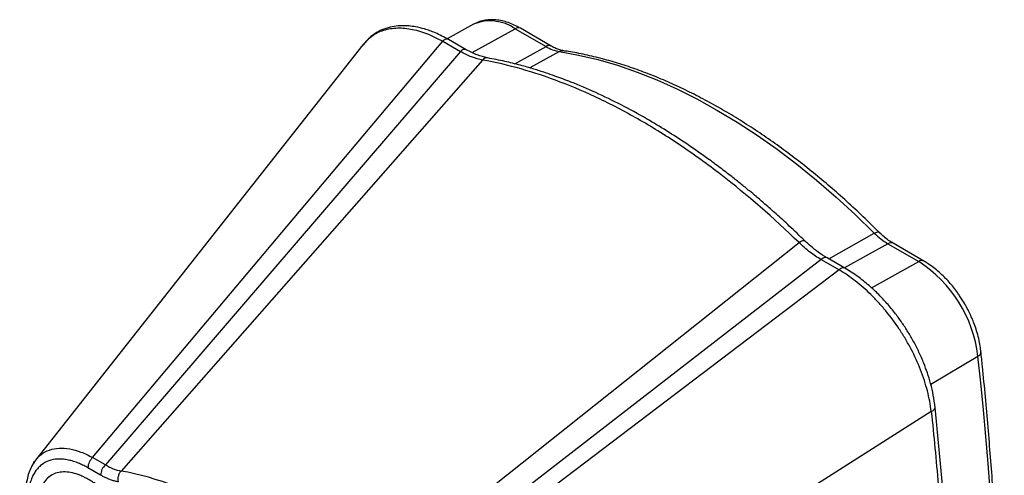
# Model space of a CAD drawing. Header units: millimetres. Extents: x 14 to 1365, y 14 to 1048.
# Tile 22 of 24: x 441 to 532, y 350 to 392. Entities that reach past the tile are written whole.
import ezdxf

# ---------------------------------------------------------------- set-up
doc = ezdxf.new("R2010")
doc.units = ezdxf.units.MM
doc.header["$LTSCALE"] = 2

msp = doc.modelspace()

# ---------------------------------------------------------------- linework, layer by layer
for p, q in [((482.95, 391.717), (480.494, 390.368)), ((482.834, 389.08), (486.822, 391.301)), ((486.822, 391.301), (489.689, 389.646)), ((490.176, 389.689), (487.31, 391.344)), ((472.674, 389.799), (442.267, 351.21)), ((447.573, 351.457), (480.09, 390.144)), ((472.698, 389.779), (472.943, 390.043)), ((480.09, 390.144), (481.742, 389.19)), ((482.278, 389.348), (480.626, 390.302)), ((486.79, 388.032), (489.689, 389.646)), ((481.742, 389.19), (448.755, 350.775)), ((490.948, 389.178), (488.183, 387.653)), ((483.787, 388.393), (450.213, 350.2)), ((515.946, 369.912), (520.178, 372.304)), ((471.242, 338.061), (513.186, 371.421)), ((521.438, 371.318), (517.404, 369.071)), ((521.438, 371.318), (524.304, 369.663)), ((524.792, 369.706), (521.925, 371.361)), ((515.249, 369.847), (472.724, 336.938)), ((515.249, 369.847), (516.901, 368.893)), ((517.437, 369.052), (515.785, 370.005)), ((519.916, 367.219), (524.304, 369.663)), ((516.901, 368.893), (473.906, 336.255)), ((525.422, 358.27), (529.807, 360.879)), ((526.506, 348.907), (525.827, 356.107)), ((525.472, 355.738), (480.06, 326.861)), ((448.755, 350.775), (447.573, 351.457)), ((448.311, 349.819), (447.129, 350.501))]:
    msp.add_line(p, q)
at = {"flags": 128}
for points in [[(490.948, 389.178), (492.712, 388.859), (494.501, 388.435), (496.312, 387.907), (498.141, 387.276), (499.983, 386.543), (501.837, 385.709), (503.698, 384.777), (505.563, 383.748), (507.428, 382.624), (509.289, 381.408), (511.143, 380.101), (512.986, 378.706), (514.814, 377.226), (516.625, 375.663), (518.414, 374.022), (520.178, 372.304)], [(520.178, 372.304), (520.309, 372.369), (520.425, 372.408), (520.522, 372.419), (520.597, 372.401), (520.63, 372.378)], [(513.186, 371.421), (513.317, 371.516), (513.441, 371.585), (513.551, 371.625), (513.642, 371.634), (513.707, 371.611), (513.719, 371.6)], [(525.472, 355.738), (525.604, 355.8), (525.71, 355.874), (525.784, 355.956), (525.823, 356.041), (525.827, 356.107)]]:
    msp.add_lwpolyline(points, dxfattribs=at)
for centre, radius, start, end in [((484.508, 387.994), 4.036, 55.02635, 112.71888), ((487.103, 390.894), 0.495, 65.36022, 124.60414), ((480.464, 389.866), 0.466, 69.6443, 143.36283), ((489.97, 389.239), 0.495, 65.37492, 124.60289), ((491.569, 392.779), 3.654, 239.0236, 260.21243), ((482.116, 388.912), 0.466, 69.7117, 143.35256), ((491.247, 388.661), 0.597, 81.64489, 120.02327), ((484.189, 388.083), 0.508, 82.97035, 142.39134), ((524.562, 376.606), 6.142, 224.45533, 239.42018), ((521.719, 370.911), 0.495, 65.36022, 124.60414), ((515.623, 369.569), 0.466, 69.6443, 143.36283), ((524.585, 369.256), 0.494, 65.04749, 124.63056), ((517.671, 359.392), 12.227, 6.98459, 57.14343), ((517.275, 368.616), 0.465, 69.30568, 143.41437), ((529.652, 361.286), 0.436, 290.85162, 359.2004), ((161.33, 320.889), 370.64, 353.806, 6.194), ((448.537, 350.429), 1.41, 133.16046, 177.07932), ((449.719, 349.747), 1.41, 133.16046, 177.07932)]:
    msp.add_arc(centre, radius, start, end)
for points, knots in [([(480.627, 390.301), (480.22, 390.519), (479.471, 390.918), (478.45, 391.278), (477.635, 391.474), (476.993, 391.561), (476.452, 391.587), (475.864, 391.566), (475.18, 391.46), (474.482, 391.23), (473.835, 390.887), (473.242, 390.453), (472.895, 390.057), (472.712, 389.847)], [0, 0, 0, 0, 0.135963, 0.249824, 0.342762, 0.414199, 0.472982, 0.532801, 0.625107, 0.727328, 0.808201, 0.898843, 1, 1, 1, 1]), ([(487.309, 391.338), (487.258, 391.369), (487.023, 391.513), (486.595, 391.712), (486.027, 391.927), (485.454, 392.071), (484.884, 392.143), (484.32, 392.138), (483.771, 392.047), (483.321, 391.911), (483.075, 391.773), (482.989, 391.725)], [0, 0, 0, 0, 0.034985, 0.16094, 0.287966, 0.415689, 0.543787, 0.672092, 0.800837, 0.930878, 1, 1, 1, 1]), ([(472.943, 390.043), (473.084, 390.21), (473.501, 390.703), (474.44, 391.166), (475.697, 391.426), (477.093, 391.323), (478.569, 390.924), (479.583, 390.404), (480.09, 390.144)], [0, 0, 0, 0, 0.093269, 0.275691, 0.457062, 0.638384, 0.819107, 1, 1, 1, 1]), ([(491.331, 389.253), (491.217, 389.275), (490.988, 389.318), (490.597, 389.47), (490.323, 389.595), (490.179, 389.688), (490.176, 389.689)], [0, 0, 0, 0, 0.327958, 0.661541, 0.994043, 1, 1, 1, 1]), ([(483.787, 388.393), (483.456, 388.452), (483.118, 388.548), (482.433, 388.815), (482.089, 388.985), (481.742, 389.19)], [0, 0, 0, 0, 0.5, 0.5, 1, 1, 1, 1]), ([(484.251, 388.587), (483.933, 388.661), (483.295, 388.809), (482.619, 389.168), (482.279, 389.348)], [0, 0, 0, 0, 0.4987918, 1, 1, 1, 1]), ([(520.628, 372.376), (520.569, 372.436), (520.019, 372.999), (518.955, 374.018), (517.435, 375.429), (515.889, 376.783), (514.324, 378.083), (512.741, 379.326), (511.143, 380.508), (509.533, 381.627), (507.914, 382.68), (506.288, 383.665), (504.658, 384.58), (503.026, 385.424), (501.395, 386.195), (499.767, 386.89), (498.144, 387.51), (496.53, 388.051), (494.924, 388.515), (493.333, 388.893), (492.135, 389.136), (491.474, 389.225), (491.332, 389.245)], [0, 0, 0, 0, 0.0063798, 0.0595053, 0.1129004, 0.1665229, 0.2203384, 0.2743192, 0.3284423, 0.382689, 0.4370441, 0.4914954, 0.5460334, 0.6006507, 0.6553422, 0.7101035, 0.7649328, 0.8198302, 0.8747975, 0.9298384, 0.9849586, 1, 1, 1, 1]), ([(513.186, 371.421), (510.813, 373.738), (508.39, 375.844), (504.681, 378.702), (503.437, 379.6), (500.945, 381.279), (499.695, 382.061), (497.814, 383.145), (497.187, 383.491), (495.939, 384.148), (495.318, 384.461), (493.46, 385.35), (492.231, 385.879), (488.568, 387.281), (486.159, 387.97), (483.787, 388.393)], [0, 0, 0, 0, 0.25, 0.25, 0.375, 0.375, 0.5, 0.5, 0.5625, 0.5625, 0.625, 0.625, 0.75, 0.75, 1, 1, 1, 1]), ([(513.719, 371.6), (513.242, 372.06), (512.358, 372.911), (511.121, 374.04), (510.089, 374.951), (509.263, 375.657), (508.646, 376.173), (508.177, 376.558), (507.629, 377.003), (506.866, 377.609), (505.844, 378.395), (504.452, 379.425), (502.789, 380.589), (500.889, 381.824), (498.857, 383.046), (496.66, 384.245), (494.317, 385.382), (492.517, 386.147), (491.254, 386.633), (490.46, 386.923), (489.559, 387.234), (488.488, 387.574), (487.234, 387.931), (485.796, 388.29), (484.788, 388.484), (484.251, 388.587)], [0, 0, 0, 0, 0.050417, 0.093436, 0.129119, 0.157496, 0.178573, 0.19254, 0.205549, 0.234593, 0.270377, 0.309333, 0.375498, 0.437865, 0.499847, 0.578804, 0.657494, 0.734602, 0.759904, 0.785154, 0.815093, 0.851479, 0.894361, 0.943823, 1, 1, 1, 1]), ([(521.925, 371.361), (521.787, 371.446), (521.508, 371.616), (521.086, 371.951), (520.791, 372.209), (520.644, 372.366), (520.63, 372.38)], [0, 0, 0, 0, 0.321202, 0.646941, 0.967752, 1, 1, 1, 1]), ([(515.249, 369.847), (514.896, 370.046), (514.545, 370.277), (513.854, 370.805), (513.516, 371.099), (513.186, 371.421)], [0, 0, 0, 0, 0.5, 0.5, 1, 1, 1, 1]), ([(515.786, 370.004), (515.515, 370.173), (515.011, 370.486), (514.318, 371.037), (513.906, 371.424), (513.719, 371.6)], [0, 0, 0, 0, 0.388215, 0.721485, 1, 1, 1, 1]), ([(528.58, 365.728), (528.424, 365.986), (528.204, 366.35), (527.847, 366.861), (527.527, 367.283), (527.128, 367.76), (526.69, 368.227), (526.215, 368.678), (525.711, 369.095), (525.234, 369.442), (524.923, 369.623), (524.791, 369.7)], [0, 0, 0, 0, 0.154264, 0.217124, 0.321073, 0.428452, 0.543088, 0.662086, 0.784343, 0.909018, 1, 1, 1, 1]), ([(525.472, 355.738), (525.398, 356.36), (525.277, 356.995), (525.027, 357.963), (524.932, 358.288), (524.718, 358.945), (524.6, 359.275), (524.217, 360.254), (523.924, 360.897), (523.428, 361.849), (523.252, 362.165), (522.886, 362.786), (522.696, 363.089), (522.106, 363.98), (521.687, 364.545), (521.021, 365.355), (520.793, 365.617), (520.332, 366.12), (520.098, 366.362), (519.388, 367.058), (518.902, 367.483), (517.906, 368.256), (517.405, 368.597), (516.901, 368.893)], [0, 0, 0, 0, 0.125, 0.125, 0.1875, 0.1875, 0.25, 0.25, 0.375, 0.375, 0.4375, 0.4375, 0.5, 0.5, 0.625, 0.625, 0.6875, 0.6875, 0.75, 0.75, 0.875, 0.875, 1, 1, 1, 1]), ([(525.827, 356.107), (525.777, 356.489), (525.683, 357.219), (525.427, 358.302), (525.127, 359.293), (524.767, 360.268), (524.344, 361.236), (523.848, 362.212), (523.319, 363.126), (522.754, 363.992), (522.104, 364.883), (521.382, 365.758), (520.558, 366.639), (519.652, 367.484), (518.597, 368.333), (517.838, 368.803), (517.439, 369.051)], [0, 0, 0, 0, 0.07731, 0.147744, 0.212113, 0.269919, 0.337599, 0.402265, 0.465235, 0.525805, 0.58686, 0.663627, 0.732591, 0.811254, 0.900522, 1, 1, 1, 1]), ([(530.081, 361.279), (530.063, 361.451), (530.02, 361.858), (529.884, 362.511), (529.694, 363.209), (529.475, 363.846), (529.251, 364.4), (529.01, 364.924), (528.789, 365.359), (528.632, 365.635), (528.58, 365.728)], [0, 0, 0, 0, 0.118019, 0.279859, 0.436539, 0.581213, 0.702555, 0.806413, 0.935135, 1, 1, 1, 1]), ([(530.079, 281.288), (530.22, 282.513), (530.551, 285.397), (530.983, 290.003), (531.39, 295.096), (531.717, 300.242), (531.968, 305.439), (532.142, 310.686), (532.24, 315.98), (532.26, 321.322), (532.202, 326.709), (532.068, 332.14), (531.857, 337.614), (531.567, 343.129), (531.203, 348.684), (530.754, 354.279), (530.379, 358.479), (530.129, 360.824), (530.081, 361.28)], [0, 0, 0, 0, 0.049217, 0.115854, 0.18251, 0.249184, 0.315875, 0.382584, 0.449312, 0.516057, 0.582821, 0.649605, 0.716408, 0.783233, 0.85008, 0.91695, 0.983844, 1, 1, 1, 1]), ([(525.472, 355.738), (525.589, 354.6), (525.702, 353.464), (525.918, 351.197), (526.021, 350.065), (526.12, 348.936)], [0, 0, 0, 0, 0.5, 0.5, 1, 1, 1, 1]), ([(442.283, 351.197), (442.441, 351.387), (442.794, 351.81), (443.535, 352.189), (444.436, 352.366), (445.432, 352.291), (446.485, 352.008), (447.21, 351.641), (447.573, 351.457)], [0, 0, 0, 0, 0.140896, 0.314015, 0.48639, 0.657909, 0.828844, 1, 1, 1, 1]), ([(442.293, 351.244), (442.07, 350.909), (441.626, 350.243), (441.462, 349.321), (441.38, 348.862)], [0, 0, 0, 0, 0.5024658, 1, 1, 1, 1]), ([(447.129, 350.501), (447.064, 350.538), (446.934, 350.611), (446.739, 350.712), (446.545, 350.806), (446.35, 350.892), (446.06, 351.01), (445.677, 351.139), (445.207, 351.25), (444.752, 351.309), (444.167, 351.316), (443.487, 351.187), (442.902, 350.863), (442.503, 350.498), (442.242, 350.172), (442.022, 349.795), (441.865, 349.417), (441.758, 349.058), (441.684, 348.732), (441.653, 348.501), (441.637, 348.385)], [0, 0, 0, 0, 0.024938, 0.049884, 0.074865, 0.099908, 0.12504, 0.187587, 0.250005, 0.312779, 0.374945, 0.499603, 0.624558, 0.687378, 0.749599, 0.811997, 0.874548, 0.91632, 0.958079, 1, 1, 1, 1]), ([(441.966, 350.66), (442.023, 350.81), (442.102, 351.02), (442.243, 351.158), (442.283, 351.197)], [0, 0, 0, 0, 0.714306, 1, 1, 1, 1]), ([(440.964, 314.836), (440.796, 323.66), (441.095, 333.327), (441.988, 343.123), (442.169, 344.917), (442.28, 345.937), (442.36, 346.704), (442.427, 347.343), (442.502, 347.839), (442.617, 348.303), (442.825, 348.825), (443.173, 349.344), (443.607, 349.747), (444.123, 350.011), (444.711, 350.132), (445.356, 350.111), (445.928, 349.981), (446.394, 349.811), (446.723, 349.661), (447.077, 349.467), (447.433, 349.263), (447.813, 349.041), (448.169, 348.833), (448.526, 348.625), (448.882, 348.412), (449.18, 348.25), (449.414, 348.152), (449.586, 348.1), (449.753, 348.069), (449.977, 348.036), (450.371, 347.971), (451.603, 347.733), (453.653, 347.191), (456.438, 346.142), (459.262, 344.772), (463.045, 342.528), (466.343, 340.049), (469.085, 337.598), (470.101, 336.633), (470.724, 336.013), (470.947, 335.795), (471.112, 335.642), (471.276, 335.513), (471.447, 335.397), (471.623, 335.292), (471.966, 335.096), (472.366, 334.862), (472.824, 334.602), (473.177, 334.405), (473.519, 334.206), (473.861, 333.995), (474.19, 333.767), (474.638, 333.415), (475.188, 332.91), (475.816, 332.212), (476.397, 331.443), (476.909, 330.615), (477.344, 329.748), (477.637, 329.007), (477.829, 328.413), (477.949, 327.97), (478.046, 327.532), (478.111, 327.147), (478.155, 326.725), (478.212, 326.164), (478.313, 325.138), (478.446, 323.741), (478.644, 321.511), (478.869, 318.733), (479.177, 314.314), (479.466, 308.837), (479.723, 300.187), (479.658, 289.588), (479.158, 280.679), (478.689, 275.307), (478.498, 273.303), (478.342, 271.853), (478.246, 270.941), (478.207, 270.555), (478.164, 270.184), (478.114, 269.818), (478.047, 269.477), (477.95, 269.148), (477.826, 268.84), (477.628, 268.462), (477.326, 268.056), (476.881, 267.691), (476.357, 267.458), (475.764, 267.368), (475.122, 267.41), (474.557, 267.556), (474.098, 267.736), (473.77, 267.895), (473.422, 268.09), (473.072, 268.292), (472.751, 268.48), (472.517, 268.617), (472.283, 268.752), (471.998, 268.922), (471.702, 269.096), (471.469, 269.222), (471.296, 269.305), (471.128, 269.37), (470.959, 269.414), (470.793, 269.443), (470.572, 269.474), (469.82, 269.604), (468.525, 269.885), (466.717, 270.415), (464.584, 271.197), (462.117, 272.322), (458.391, 274.418), (454.661, 277.1), (451.719, 279.701), (450.49, 280.878), (450.099, 281.261), (449.876, 281.483), (449.703, 281.654), (449.534, 281.813), (449.369, 281.954), (449.199, 282.072), (449.015, 282.186), (448.711, 282.359), (448.354, 282.566), (447.945, 282.803), (447.573, 283.011), (447.216, 283.214), (446.861, 283.428), (446.523, 283.649), (446.061, 283.998), (445.274, 284.701), (444.436, 285.691), (443.729, 286.805), (443.276, 287.687), (442.907, 288.593), (442.68, 289.347), (442.55, 289.94), (442.49, 290.296), (442.455, 290.604), (442.425, 290.891), (442.345, 291.689), (442.221, 292.956), (441.907, 296.381), (441.335, 303.751), (441.048, 310.437), (440.964, 314.836)], [0, 0, 0, 0, 0.126429, 0.142241, 0.150148, 0.154102, 0.158055, 0.162008, 0.163985, 0.165971, 0.169908, 0.173882, 0.177874, 0.181785, 0.185708, 0.189705, 0.193678, 0.195667, 0.197625, 0.199208, 0.201589, 0.203577, 0.205565, 0.207554, 0.209543, 0.211517, 0.212538, 0.213484, 0.21448, 0.215482, 0.217483, 0.221469, 0.237208, 0.252965, 0.268704, 0.284521, 0.316201, 0.324117, 0.332077, 0.334065, 0.335189, 0.336041, 0.336945, 0.337962, 0.338919, 0.339876, 0.343704, 0.345619, 0.347534, 0.349611, 0.351348, 0.353245, 0.355138, 0.358961, 0.362805, 0.366679, 0.370483, 0.374285, 0.378154, 0.38007, 0.381982, 0.383924, 0.385838, 0.387132, 0.389702, 0.393547, 0.401255, 0.408965, 0.424381, 0.439799, 0.470626, 0.501457, 0.563044, 0.624645, 0.634907, 0.645172, 0.655443, 0.657368, 0.659294, 0.661389, 0.66315, 0.665071, 0.667002, 0.668954, 0.670938, 0.674859, 0.678724, 0.682589, 0.686511, 0.690408, 0.694306, 0.696264, 0.698189, 0.699796, 0.702094, 0.704052, 0.705155, 0.706008, 0.707967, 0.709923, 0.710962, 0.711865, 0.712831, 0.713806, 0.714789, 0.715777, 0.717749, 0.728118, 0.738477, 0.748864, 0.76438, 0.779923, 0.811131, 0.826844, 0.830798, 0.83278, 0.833772, 0.834763, 0.83585, 0.83673, 0.837601, 0.838701, 0.839817, 0.842682, 0.844673, 0.846668, 0.848902, 0.850644, 0.852612, 0.854561, 0.858449, 0.866229, 0.870109, 0.874037, 0.877945, 0.881846, 0.883792, 0.885747, 0.88661, 0.887999, 0.889688, 0.897574, 0.905452, 0.936977, 1, 1, 1, 1]), ([(449.978, 349.18), (449.925, 349.19), (449.817, 349.21), (449.654, 349.25), (449.49, 349.297), (449.324, 349.35), (449.119, 349.425), (448.876, 349.526), (448.594, 349.661), (448.405, 349.766), (448.311, 349.819)], [0, 0, 0, 0, 0.0999727, 0.19985, 0.299743, 0.3997627, 0.5000197, 0.6668517, 0.8333403, 1, 1, 1, 1]), ([(449.978, 349.18), (449.958, 349.259), (449.946, 349.347), (449.944, 349.532), (449.955, 349.629), (449.998, 349.817), (450.031, 349.907), (450.113, 350.07), (450.161, 350.141), (450.213, 350.2)], [0, 0, 0, 0, 0.25, 0.25, 0.5, 0.5, 0.75, 0.75, 1, 1, 1, 1])]:
    msp.add_open_spline(points, degree=3, knots=knots)
for points in [[(448.755, 350.775), (449.246, 350.48), (449.742, 350.284), (450.213, 350.2)], [(471.242, 338.061), (467.93, 341.295), (460.728, 346.887), (453.526, 349.61), (450.213, 350.2)]]:
    msp.add_open_spline(points, degree=3)

doc.saveas('drawing.dxf')
